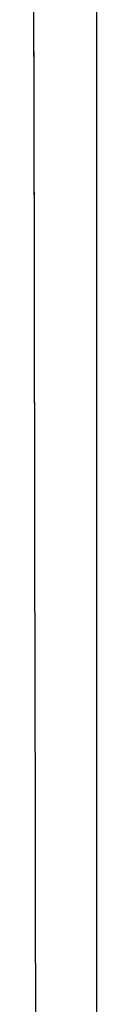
# Model space of a CAD drawing. Header units: metres. Extents: x 209747 to 209830, y 1182430 to 1182564.
# Tile 108 of 256: x 209752.417 to 209752.4726, y 1182476.5048 to 1182477.3427. Entities that reach past the tile are written whole.
import ezdxf

# ---------------------------------------------------------------- set-up
doc = ezdxf.new("R2010")
doc.units = ezdxf.units.M
doc.header["$MEASUREMENT"] = 0
doc.linetypes.add('DGN Style 2', pattern=[15.036391, 9.021834, -6.014556])
doc.layers.get('0').update_dxf_attribs({"color": 254})

# ---------------------------------------------------------------- blocks, each defined once
blk = doc.blocks.new('*U2')
at = {"color": 40, "linetype": 'Continuous'}
for p, q in [((1.575, -21.70812), (1.575, -21.80997)), ((1.575, -21.80997), (1.575, -21.91182)), ((1.575, -21.91182), (1.575, -22.01368)), ((1.575, -22.01368), (1.575, -22.11553)), ((1.575, -22.11553), (1.575, -22.21739)), ((1.575, -22.21739), (1.575, -22.31924)), ((1.575, -22.31924), (1.575, -22.4211)), ((1.575, -22.4211), (1.575, -22.52295)), ((1.575, -22.52295), (1.575, -22.6248))]:
    blk.add_line(p, q, dxfattribs=at)
blk = doc.blocks.new('*U3')
at = {"color": 40, "linetype": 'Continuous'}
for p, q in [((1.575, -21.68275), (1.575, -21.78215)), ((1.575, -21.78215), (1.575, -21.88156)), ((1.575, -21.88156), (1.575, -21.98102)), ((1.575, -21.98102), (1.575, -22.0805)), ((1.575, -22.0805), (1.575, -22.18002)), ((1.575, -22.18002), (1.575, -22.27956)), ((1.575, -22.27956), (1.575, -22.37914)), ((1.575, -22.37914), (1.575, -22.47873)), ((1.575, -22.47873), (1.575, -22.57836))]:
    blk.add_line(p, q, dxfattribs=at)
blk = doc.blocks.new('*U4')
at = {"color": 40, "linetype": 'Continuous'}
for p, q in [((1.575, -21.64274), (1.575, -21.74235)), ((1.575, -21.74235), (1.575, -21.842)), ((1.575, -21.842), (1.575, -21.94172)), ((1.575, -21.94172), (1.575, -22.04148)), ((1.575, -22.04148), (1.575, -22.1413)), ((1.575, -22.1413), (1.575, -22.24116)), ((1.575, -22.24116), (1.575, -22.34109)), ((1.575, -22.34109), (1.575, -22.44106)), ((1.575, -22.44106), (1.575, -22.54108)), ((1.575, -22.54108), (1.575, -22.64114))]:
    blk.add_line(p, q, dxfattribs=at)
blk = doc.blocks.new('*U5')
at = {"color": 40, "linetype": 'Continuous'}
for p, q in [((1.575, -21.66529), (1.575, -21.76464)), ((1.575, -21.76464), (1.575, -21.86399)), ((1.575, -21.86399), (1.575, -21.96333)), ((1.575, -21.96333), (1.575, -22.06268)), ((1.575, -22.06268), (1.575, -22.16201)), ((1.575, -22.16201), (1.575, -22.26134)), ((1.575, -22.26134), (1.575, -22.36066)), ((1.575, -22.36066), (1.575, -22.45996)), ((1.575, -22.45996), (1.575, -22.55924))]:
    blk.add_line(p, q, dxfattribs=at)
blk = doc.blocks.new('*U6')
at = {"color": 40, "linetype": 'Continuous'}
for p, q in [((1.575, -21.62918), (1.575, -21.72856)), ((1.575, -21.72856), (1.575, -21.82794)), ((1.575, -21.82794), (1.575, -21.92733)), ((1.575, -21.92733), (1.575, -22.02671)), ((1.575, -22.02671), (1.575, -22.1261)), ((1.575, -22.1261), (1.575, -22.22549)), ((1.575, -22.22549), (1.575, -22.32487)), ((1.575, -22.32487), (1.575, -22.42425)), ((1.575, -22.42425), (1.575, -22.52362)), ((1.575, -22.52362), (1.575, -22.62299))]:
    blk.add_line(p, q, dxfattribs=at)
blk = doc.blocks.new('*U7')
at = {"color": 40, "linetype": 'Continuous'}
for p, q in [((1.575, -21.65841), (1.575, -21.75785)), ((1.575, -21.75785), (1.575, -21.8573)), ((1.575, -21.8573), (1.575, -21.95675)), ((1.575, -21.95675), (1.575, -22.05619)), ((1.575, -22.05619), (1.575, -22.15563)), ((1.575, -22.15563), (1.575, -22.25506)), ((1.575, -22.25506), (1.575, -22.35448)), ((1.575, -22.35448), (1.575, -22.45388)), ((1.575, -22.45388), (1.575, -22.55327)), ((1.575, -22.55327), (1.575, -22.65263))]:
    blk.add_line(p, q, dxfattribs=at)
blk = doc.blocks.new('*U8')
at = {"color": 40, "linetype": 'Continuous'}
for p, q in [((1.575, -21.63933), (1.575, -21.73882)), ((1.575, -21.73882), (1.575, -21.83831)), ((1.575, -21.83831), (1.575, -21.93778)), ((1.575, -21.93778), (1.575, -22.03727)), ((1.575, -22.03727), (1.575, -22.13673)), ((1.575, -22.13673), (1.575, -22.2362)), ((1.575, -22.2362), (1.575, -22.33565)), ((1.575, -22.33565), (1.575, -22.4351)), ((1.575, -22.4351), (1.575, -22.53453)), ((1.575, -22.53453), (1.575, -22.63395))]:
    blk.add_line(p, q, dxfattribs=at)
blk = doc.blocks.new('*U9')
at = {"color": 40, "linetype": 'Continuous'}
for p, q in [((1.575, -21.63226), (1.575, -21.73407)), ((1.575, -21.73407), (1.575, -21.83588)), ((1.575, -21.83588), (1.575, -21.93769)), ((1.575, -21.93769), (1.575, -22.03951)), ((1.575, -22.03951), (1.575, -22.14132)), ((1.575, -22.14132), (1.575, -22.24315)), ((1.575, -22.24315), (1.575, -22.34496)), ((1.575, -22.34496), (1.575, -22.44678)), ((1.575, -22.44678), (1.575, -22.5486)), ((1.575, -22.5486), (1.575, -22.65042))]:
    blk.add_line(p, q, dxfattribs=at)
blk = doc.blocks.new('ATTEMP')
at = {"color": 5, "linetype": 'Continuous', "flags": 128}
for points in [[(-8.95534, -24.3437), (-8.95546, -24.09753), (-8.95561, -23.85228), (-8.95578, -23.608), (-8.95599, -23.36468), (-8.95623, -23.12237), (-8.9565, -22.88108), (-8.95681, -22.64082), (-8.95715, -22.40162), (-8.95753, -22.16336), (-8.95795, -21.92464), (-8.95841, -21.68517), (-8.9589, -21.44503), (-8.95942, -21.20431), (-8.95997, -20.96308), (-8.96054, -20.72139)], [(-8.95534, -24.3437), (-8.95546, -24.09753), (-8.95561, -23.85228), (-8.95578, -23.608), (-8.95599, -23.36468), (-8.95623, -23.12237), (-8.9565, -22.88108), (-8.95681, -22.64082), (-8.95715, -22.40162), (-8.95753, -22.16349), (-8.95795, -21.92645), (-8.9584, -21.69052), (-8.95888, -21.4557), (-8.95938, -21.22202), (-8.95992, -20.98948), (-8.96047, -20.75809)], [(-8.95534, -24.3437), (-8.95546, -24.09753), (-8.95561, -23.85228), (-8.95578, -23.608), (-8.95599, -23.36468), (-8.95623, -23.12237), (-8.9565, -22.88108), (-8.95681, -22.64082), (-8.95715, -22.40162), (-8.95753, -22.16349), (-8.95795, -21.92645), (-8.9584, -21.69052), (-8.95888, -21.4557), (-8.95938, -21.22202), (-8.95992, -20.98948), (-8.96047, -20.75809)], [(-8.95534, -24.3437), (-8.95546, -24.09753), (-8.95561, -23.85228), (-8.95578, -23.608), (-8.95599, -23.36468), (-8.95623, -23.12237), (-8.9565, -22.88108), (-8.95681, -22.64082), (-8.95715, -22.40162), (-8.95753, -22.16349), (-8.95795, -21.92645), (-8.9584, -21.69052), (-8.95888, -21.4557), (-8.95938, -21.22202), (-8.95992, -20.98948), (-8.96047, -20.75809)], [(-8.95534, -24.3437), (-8.95546, -24.09753), (-8.95561, -23.85228), (-8.95578, -23.608), (-8.95599, -23.36468), (-8.95623, -23.12237), (-8.9565, -22.88108), (-8.95681, -22.64082), (-8.95715, -22.40162), (-8.95753, -22.16349), (-8.95795, -21.92645), (-8.9584, -21.69052), (-8.95888, -21.4557), (-8.95938, -21.22202), (-8.95992, -20.98948), (-8.96047, -20.75809)], [(-8.95534, -24.3437), (-8.95546, -24.09753), (-8.95561, -23.85228), (-8.95578, -23.608), (-8.95599, -23.36468), (-8.95623, -23.12237), (-8.9565, -22.88108), (-8.95681, -22.64082), (-8.95715, -22.40162), (-8.95753, -22.16349), (-8.95795, -21.92645), (-8.9584, -21.69052), (-8.95888, -21.4557), (-8.95938, -21.22202), (-8.95992, -20.98948), (-8.96047, -20.75809)], [(-8.95534, -24.3437), (-8.95546, -24.09753), (-8.95561, -23.85228), (-8.95578, -23.608), (-8.95599, -23.36468), (-8.95623, -23.12237), (-8.9565, -22.88108), (-8.95681, -22.64082), (-8.95715, -22.40162), (-8.95753, -22.16349), (-8.95795, -21.92645), (-8.9584, -21.69052), (-8.95888, -21.4557), (-8.95938, -21.22202), (-8.95992, -20.98948), (-8.96047, -20.75809)], [(-8.95534, -24.3437), (-8.95546, -24.09753), (-8.95561, -23.85228), (-8.95578, -23.608), (-8.95599, -23.36468), (-8.95623, -23.12237), (-8.9565, -22.88108), (-8.95681, -22.64082), (-8.95715, -22.40162), (-8.95753, -22.16349), (-8.95795, -21.92645), (-8.9584, -21.69052), (-8.95888, -21.4557), (-8.95938, -21.22202), (-8.95992, -20.98948), (-8.96047, -20.75809)]]:
    blk.add_lwpolyline(points, dxfattribs=at)
at = {"color": 3, "linetype": 'Continuous'}
for name in ['*U9', '*U8', '*U7', '*U6', '*U3', '*U4', '*U5', '*U2']:
    blk.add_blockref(name, (-10.48, 0), dxfattribs=at)

msp = doc.modelspace()

# ---------------------------------------------------------------- block references
at = {"color": 1, "linetype": 'DGN Style 2'}
msp.add_blockref('ATTEMP', (209761.37756, 1182499.06107), dxfattribs=at)

doc.saveas('drawing.dxf')
